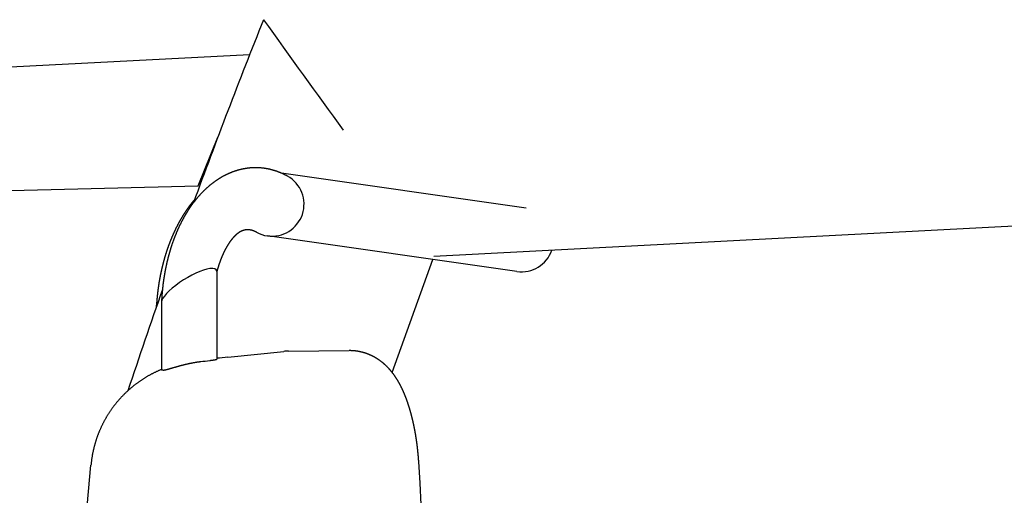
# Model space of a CAD drawing. Extents: x 1292 to 96515, y -55444 to 58338.
# Tile 27 of 80: x 16246 to 16676, y -52151 to -51943. Entities that reach past the tile are written whole.
import ezdxf

# ---------------------------------------------------------------- set-up
doc = ezdxf.new("R2010")
doc.units = 0
doc.layers.get('0').update_dxf_attribs({"linetype": 'CONTINUOUS'})

msp = doc.modelspace()

# ---------------------------------------------------------------- linework, layer by layer
at = {"color": 104, "linetype": 'Continuous'}
for p, q in [((16346.52, -51958.71), (16014.19, -51976.07)), ((16324.09, -52015.97), (16332.65, -51994.74)), ((16467.27, -52025.71), (16360.44, -52010.45)), ((16014.19, -52023.87), (16324.09, -52015.97)), ((16426.99, -52046.77), (16906.89, -52021.67)), ((16463.31, -52053.43), (16354.32, -52037.86)), ((16408.79, -52097.51), (16426.49, -52048.17)), ((16332.17, -52053.37), (16332.17, -52091.77)), ((16305.91, -52067.12), (16305.74, -52069.04)), ((16308.05, -52066.86), (16308.05, -52096.45)), ((16337.01, -52090.83), (16361.44, -52088.33)), ((16363.5, -52088.22), (16389.97, -52088)), ((16252.73, -52408.57), (16277.24, -52137.97))]:
    msp.add_line(p, q, dxfattribs=at)
for points in [[(16363.07, -52011.75), (16362.91, -52011.66), (16362.76, -52011.58), (16362.6, -52011.49), (16362.44, -52011.41), (16362.29, -52011.33), (16362.13, -52011.25), (16361.97, -52011.17), (16361.81, -52011.09), (16361.65, -52011.01), (16361.49, -52010.93), (16361.33, -52010.86), (16361.17, -52010.78), (16361.01, -52010.71), (16360.85, -52010.63), (16360.69, -52010.56), (16360.52, -52010.49), (16360.36, -52010.42), (16360.2, -52010.35), (16360.04, -52010.28), (16359.87, -52010.21), (16359.71, -52010.14), (16359.54, -52010.08), (16359.38, -52010.01), (16359.21, -52009.95), (16359.05, -52009.89), (16358.88, -52009.82), (16358.71, -52009.76), (16358.55, -52009.7), (16358.38, -52009.64), (16358.21, -52009.59), (16358.04, -52009.53), (16357.87, -52009.47), (16357.71, -52009.42), (16357.54, -52009.36), (16357.37, -52009.31), (16357.2, -52009.26), (16357.03, -52009.21), (16356.86, -52009.16), (16356.69, -52009.11), (16356.52, -52009.06), (16356.34, -52009.02), (16356.17, -52008.97), (16356, -52008.93), (16355.83, -52008.88), (16355.66, -52008.84), (16355.48, -52008.8), (16355.31, -52008.76), (16355.14, -52008.72), (16354.96, -52008.68), (16354.79, -52008.65), (16354.62, -52008.61), (16354.44, -52008.58), (16354.27, -52008.54), (16354.09, -52008.51), (16353.92, -52008.48), (16353.74, -52008.45), (16353.57, -52008.42), (16353.39, -52008.39), (16353.22, -52008.37), (16353.04, -52008.34), (16352.87, -52008.32), (16352.69, -52008.29), (16352.52, -52008.27), (16352.34, -52008.25), (16352.16, -52008.23), (16351.99, -52008.21), (16351.81, -52008.19), (16351.63, -52008.18), (16351.46, -52008.16), (16351.28, -52008.15), (16351.1, -52008.13), (16350.93, -52008.12), (16350.75, -52008.11), (16350.57, -52008.1), (16350.39, -52008.09), (16350.22, -52008.09), (16350.04, -52008.08), (16349.86, -52008.07), (16349.69, -52008.07), (16349.51, -52008.07), (16349.33, -52008.07), (16349.15, -52008.06), (16348.98, -52008.07), (16348.8, -52008.07), (16348.62, -52008.07), (16348.44, -52008.07), (16348.27, -52008.08), (16348.09, -52008.09), (16347.91, -52008.09), (16347.73, -52008.1), (16347.56, -52008.11), (16347.38, -52008.12), (16347.2, -52008.13), (16347.03, -52008.15), (16346.85, -52008.16), (16346.67, -52008.18), (16346.5, -52008.19), (16346.32, -52008.21), (16346.14, -52008.23), (16345.97, -52008.25), (16345.79, -52008.27), (16345.61, -52008.29), (16345.44, -52008.32), (16345.26, -52008.34), (16345.09, -52008.36), (16344.91, -52008.39), (16344.74, -52008.42), (16344.56, -52008.45), (16344.39, -52008.48), (16344.21, -52008.51), (16344.04, -52008.54), (16343.86, -52008.57), (16343.69, -52008.61), (16343.51, -52008.64), (16343.34, -52008.68), (16343.17, -52008.72), (16342.99, -52008.75), (16342.82, -52008.79), (16342.65, -52008.83), (16342.48, -52008.88), (16342.3, -52008.92), (16342.13, -52008.96), (16341.96, -52009.01), (16341.79, -52009.05), (16341.62, -52009.1), (16341.45, -52009.15), (16341.28, -52009.2), (16341.11, -52009.25), (16340.94, -52009.3), (16340.77, -52009.35), (16340.6, -52009.4), (16340.43, -52009.45), (16340.26, -52009.51), (16340.09, -52009.57), (16339.92, -52009.62), (16339.75, -52009.68), (16339.59, -52009.74), (16339.42, -52009.8), (16339.25, -52009.86), (16339.09, -52009.92), (16338.92, -52009.98), (16338.75, -52010.05), (16338.59, -52010.11), (16338.42, -52010.18), (16338.26, -52010.24), (16338.1, -52010.31), (16337.93, -52010.38), (16337.77, -52010.45), (16337.61, -52010.52), (16337.44, -52010.59), (16337.28, -52010.66), (16337.12, -52010.74), (16336.96, -52010.81), (16336.8, -52010.88), (16336.64, -52010.96), (16336.48, -52011.04), (16336.32, -52011.11), (16336.16, -52011.19), (16336, -52011.27), (16335.84, -52011.35), (16335.68, -52011.43), (16335.52, -52011.51), (16335.37, -52011.59), (16335.21, -52011.68), (16335.05, -52011.76), (16334.9, -52011.85), (16334.74, -52011.93), (16334.59, -52012.02), (16334.43, -52012.11), (16334.28, -52012.19), (16334.13, -52012.28), (16333.97, -52012.37), (16333.82, -52012.46), (16333.67, -52012.56), (16333.52, -52012.65), (16333.37, -52012.74), (16333.21, -52012.83), (16333.06, -52012.93), (16332.91, -52013.02), (16332.77, -52013.12), (16332.62, -52013.22), (16332.47, -52013.31), (16332.32, -52013.41), (16332.17, -52013.51), (16332.03, -52013.61), (16331.88, -52013.71), (16331.73, -52013.81), (16331.59, -52013.91), (16331.44, -52014.01), (16331.3, -52014.12), (16331.16, -52014.22), (16331.01, -52014.33), (16330.87, -52014.43), (16330.73, -52014.54), (16330.58, -52014.64), (16330.44, -52014.75), (16330.3, -52014.86), (16330.16, -52014.97), (16330.02, -52015.08), (16329.88, -52015.19), (16329.74, -52015.3), (16329.6, -52015.41), (16329.47, -52015.52), (16329.33, -52015.63), (16329.19, -52015.74), (16329.06, -52015.86), (16328.92, -52015.97), (16328.78, -52016.09), (16328.65, -52016.2), (16328.52, -52016.32), (16328.38, -52016.43), (16328.25, -52016.55), (16328.12, -52016.67), (16327.98, -52016.79), (16327.85, -52016.9), (16327.72, -52017.02), (16327.59, -52017.14), (16327.46, -52017.26), (16327.33, -52017.39), (16327.2, -52017.51), (16327.07, -52017.63), (16326.94, -52017.75), (16326.81, -52017.87), (16326.69, -52018), (16326.56, -52018.12), (16326.43, -52018.25), (16326.31, -52018.37), (16326.18, -52018.5), (16326.06, -52018.62), (16325.93, -52018.75), (16325.81, -52018.88), (16325.69, -52019.01), (16325.57, -52019.13), (16325.44, -52019.26), (16325.32, -52019.39), (16325.2, -52019.52), (16325.08, -52019.65), (16324.96, -52019.78), (16324.84, -52019.91), (16324.72, -52020.04), (16324.6, -52020.18), (16324.48, -52020.31), (16324.37, -52020.44), (16324.25, -52020.58), (16324.13, -52020.71), (16324.02, -52020.84), (16323.9, -52020.98), (16323.79, -52021.11), (16323.67, -52021.25), (16323.56, -52021.38), (16323.44, -52021.52), (16323.33, -52021.66), (16323.22, -52021.79), (16323.11, -52021.93), (16322.99, -52022.07), (16322.88, -52022.21), (16322.77, -52022.35), (16322.66, -52022.49), (16322.55, -52022.63), (16322.44, -52022.77), (16322.33, -52022.91), (16322.23, -52023.05), (16322.12, -52023.19), (16322.01, -52023.33), (16321.9, -52023.47), (16321.8, -52023.61), (16321.69, -52023.75), (16321.59, -52023.9), (16321.48, -52024.04), (16321.38, -52024.18), (16321.27, -52024.33), (16321.17, -52024.47), (16321.07, -52024.62), (16320.97, -52024.76), (16320.86, -52024.91), (16320.76, -52025.05), (16320.66, -52025.2), (16320.56, -52025.35), (16320.46, -52025.49), (16320.36, -52025.64), (16320.26, -52025.79), (16320.16, -52025.93), (16320.07, -52026.08), (16319.97, -52026.23), (16319.87, -52026.38), (16319.77, -52026.53), (16319.68, -52026.68), (16319.58, -52026.83), (16319.49, -52026.98), (16319.39, -52027.12), (16319.3, -52027.28), (16319.2, -52027.43), (16319.11, -52027.58), (16319.02, -52027.73), (16318.93, -52027.88), (16318.83, -52028.03), (16318.74, -52028.18), (16318.65, -52028.34), (16318.56, -52028.49), (16318.47, -52028.64), (16318.38, -52028.79), (16318.29, -52028.95), (16318.2, -52029.1), (16318.11, -52029.25), (16318.03, -52029.41), (16317.94, -52029.56), (16317.85, -52029.72), (16317.76, -52029.87), (16317.68, -52030.03), (16317.59, -52030.18), (16317.51, -52030.34), (16317.42, -52030.49), (16317.34, -52030.65), (16317.25, -52030.81), (16317.17, -52030.96), (16317.09, -52031.12), (16317, -52031.28), (16316.92, -52031.43), (16316.84, -52031.59), (16316.76, -52031.75), (16316.68, -52031.91), (16316.6, -52032.06), (16316.52, -52032.22), (16316.44, -52032.38), (16316.36, -52032.54), (16316.28, -52032.7), (16316.2, -52032.86), (16316.12, -52033.02), (16316.05, -52033.18), (16315.97, -52033.34), (16315.89, -52033.5), (16315.82, -52033.66), (16315.74, -52033.82), (16315.66, -52033.98), (16315.59, -52034.14), (16315.52, -52034.3), (16315.44, -52034.46), (16315.37, -52034.62), (16315.29, -52034.78), (16315.22, -52034.95), (16315.15, -52035.11), (16315.08, -52035.27), (16315, -52035.43), (16314.93, -52035.6), (16314.86, -52035.76), (16314.79, -52035.92), (16314.72, -52036.08), (16314.65, -52036.25), (16314.58, -52036.41), (16314.51, -52036.57), (16314.45, -52036.74), (16314.38, -52036.9), (16314.31, -52037.07), (16314.24, -52037.23), (16314.18, -52037.39), (16314.11, -52037.56), (16314.04, -52037.72), (16313.98, -52037.89), (16313.91, -52038.05), (16313.85, -52038.22), (16313.78, -52038.38), (16313.72, -52038.55), (16313.66, -52038.71), (16313.59, -52038.88), (16313.53, -52039.05), (16313.47, -52039.21), (16313.41, -52039.38), (16313.34, -52039.55), (16313.28, -52039.71), (16313.22, -52039.88), (16313.16, -52040.05), (16313.1, -52040.21), (16313.04, -52040.38), (16312.98, -52040.55), (16312.92, -52040.71), (16312.86, -52040.88), (16312.81, -52041.05), (16312.75, -52041.22), (16312.69, -52041.38), (16312.63, -52041.55), (16312.58, -52041.72), (16312.52, -52041.89), (16312.46, -52042.06), (16312.41, -52042.23), (16312.35, -52042.39), (16312.3, -52042.56), (16312.24, -52042.73), (16312.19, -52042.9), (16312.14, -52043.07), (16312.08, -52043.24), (16312.03, -52043.41), (16311.98, -52043.58), (16311.92, -52043.75), (16311.87, -52043.92), (16311.82, -52044.09), (16311.77, -52044.26), (16311.72, -52044.43), (16311.67, -52044.6), (16311.62, -52044.77), (16311.57, -52044.94), (16311.52, -52045.11), (16311.47, -52045.28), (16311.42, -52045.45), (16311.37, -52045.62), (16311.33, -52045.79), (16311.28, -52045.96), (16311.23, -52046.13), (16311.18, -52046.3), (16311.14, -52046.48), (16311.09, -52046.65), (16311.05, -52046.82), (16311, -52046.99), (16310.96, -52047.16), (16310.91, -52047.33), (16310.87, -52047.5), (16310.82, -52047.68), (16310.78, -52047.85), (16310.74, -52048.02), (16310.69, -52048.19), (16310.65, -52048.36), (16310.61, -52048.54), (16310.57, -52048.71), (16310.53, -52048.88), (16310.48, -52049.05), (16310.44, -52049.23), (16310.4, -52049.4), (16310.36, -52049.57), (16310.32, -52049.75), (16310.28, -52049.92), (16310.25, -52050.09), (16310.21, -52050.27), (16310.17, -52050.44), (16310.13, -52050.61), (16310.09, -52050.79), (16310.06, -52050.96), (16310.02, -52051.13), (16309.98, -52051.31), (16309.95, -52051.48), (16309.91, -52051.65), (16309.87, -52051.83), (16309.84, -52052), (16309.8, -52052.17), (16309.77, -52052.35), (16309.73, -52052.52), (16309.7, -52052.7), (16309.67, -52052.87), (16309.63, -52053.05), (16309.6, -52053.22), (16309.57, -52053.39), (16309.54, -52053.57), (16309.5, -52053.74), (16309.47, -52053.92), (16309.44, -52054.09), (16309.41, -52054.27), (16309.38, -52054.44), (16309.35, -52054.62), (16309.32, -52054.79), (16309.29, -52054.97), (16309.26, -52055.14), (16309.23, -52055.32), (16309.2, -52055.49), (16309.18, -52055.67), (16309.15, -52055.84), (16309.12, -52056.02), (16309.09, -52056.19), (16309.07, -52056.37), (16309.04, -52056.54), (16309.01, -52056.72), (16308.99, -52056.9), (16308.96, -52057.07), (16308.94, -52057.25), (16308.91, -52057.42), (16308.89, -52057.6), (16308.86, -52057.77), (16308.84, -52057.95), (16308.82, -52058.13), (16308.79, -52058.3), (16308.77, -52058.48), (16308.75, -52058.65), (16308.72, -52058.83), (16308.7, -52059.01), (16308.68, -52059.18), (16308.66, -52059.36), (16308.64, -52059.53), (16308.62, -52059.71), (16308.6, -52059.89), (16308.58, -52060.06), (16308.56, -52060.24), (16308.54, -52060.41), (16308.52, -52060.59), (16308.5, -52060.77), (16308.48, -52060.94), (16308.46, -52061.12), (16308.45, -52061.3), (16308.43, -52061.47), (16308.41, -52061.65), (16308.39, -52061.83), (16308.38, -52062), (16308.36, -52062.18), (16308.35, -52062.36), (16308.33, -52062.53), (16308.31, -52062.71), (16308.3, -52062.89), (16308.29, -52063.06), (16308.27, -52063.24), (16308.26, -52063.42), (16308.24, -52063.6), (16308.23, -52063.77), (16308.22, -52063.95), (16308.2, -52064.13), (16308.19, -52064.3), (16308.18, -52064.48), (16308.17, -52064.66), (16308.16, -52064.83), (16308.15, -52065.01), (16308.14, -52065.19), (16308.12, -52065.37), (16308.11, -52065.54), (16308.1, -52065.72), (16308.1, -52065.9), (16308.09, -52066.07), (16308.08, -52066.25), (16308.07, -52066.43), (16308.06, -52066.61), (16308.05, -52066.78)], [(16349.54, -52036.26), (16349.49, -52036.23), (16349.44, -52036.2), (16349.39, -52036.18), (16349.34, -52036.15), (16349.29, -52036.13), (16349.24, -52036.1), (16349.19, -52036.07), (16349.14, -52036.05), (16349.09, -52036.02), (16349.03, -52036), (16348.98, -52035.97), (16348.93, -52035.95), (16348.88, -52035.93), (16348.83, -52035.9), (16348.78, -52035.88), (16348.73, -52035.86), (16348.68, -52035.83), (16348.62, -52035.81), (16348.57, -52035.79), (16348.52, -52035.77), (16348.47, -52035.75), (16348.41, -52035.73), (16348.36, -52035.7), (16348.31, -52035.68), (16348.26, -52035.66), (16348.2, -52035.64), (16348.15, -52035.62), (16348.1, -52035.61), (16348.04, -52035.59), (16347.99, -52035.57), (16347.94, -52035.55), (16347.88, -52035.53), (16347.83, -52035.52), (16347.78, -52035.5), (16347.72, -52035.48), (16347.67, -52035.47), (16347.61, -52035.45), (16347.56, -52035.43), (16347.5, -52035.42), (16347.45, -52035.41), (16347.4, -52035.39), (16347.34, -52035.38), (16347.29, -52035.36), (16347.23, -52035.35), (16347.18, -52035.34), (16347.12, -52035.33), (16347.07, -52035.31), (16347.01, -52035.3), (16346.95, -52035.29), (16346.9, -52035.28), (16346.84, -52035.27), (16346.79, -52035.26), (16346.73, -52035.25), (16346.68, -52035.24), (16346.62, -52035.24), (16346.56, -52035.23), (16346.51, -52035.22), (16346.45, -52035.21), (16346.4, -52035.21), (16346.34, -52035.2), (16346.28, -52035.2), (16346.23, -52035.19), (16346.17, -52035.19), (16346.11, -52035.18), (16346.06, -52035.18), (16346, -52035.18), (16345.95, -52035.17), (16345.89, -52035.17), (16345.83, -52035.17), (16345.78, -52035.17), (16345.72, -52035.17), (16345.66, -52035.17), (16345.61, -52035.17), (16345.55, -52035.17), (16345.49, -52035.17), (16345.44, -52035.17), (16345.38, -52035.17), (16345.32, -52035.18), (16345.27, -52035.18), (16345.21, -52035.19), (16345.16, -52035.19), (16345.1, -52035.19), (16345.04, -52035.2), (16344.99, -52035.21), (16344.93, -52035.21), (16344.87, -52035.22), (16344.82, -52035.23), (16344.76, -52035.24), (16344.71, -52035.24), (16344.65, -52035.25), (16344.59, -52035.26), (16344.54, -52035.27), (16344.48, -52035.28), (16344.43, -52035.29), (16344.37, -52035.31), (16344.32, -52035.32), (16344.26, -52035.33), (16344.21, -52035.34), (16344.15, -52035.36), (16344.1, -52035.37), (16344.04, -52035.39), (16343.99, -52035.4), (16343.94, -52035.42), (16343.88, -52035.43), (16343.83, -52035.45), (16343.77, -52035.47), (16343.72, -52035.48), (16343.67, -52035.5), (16343.61, -52035.52), (16343.56, -52035.54), (16343.51, -52035.56), (16343.45, -52035.58), (16343.4, -52035.6), (16343.35, -52035.62), (16343.29, -52035.64), (16343.24, -52035.66), (16343.19, -52035.68), (16343.14, -52035.71), (16343.09, -52035.73), (16343.04, -52035.75), (16342.98, -52035.77), (16342.93, -52035.8), (16342.88, -52035.82), (16342.83, -52035.85), (16342.78, -52035.87), (16342.73, -52035.9), (16342.68, -52035.92), (16342.63, -52035.95), (16342.58, -52035.97), (16342.53, -52036), (16342.48, -52036.03), (16342.43, -52036.06), (16342.38, -52036.08), (16342.33, -52036.11), (16342.28, -52036.14), (16342.23, -52036.17), (16342.19, -52036.2), (16342.14, -52036.23), (16342.09, -52036.26), (16342.04, -52036.29), (16341.99, -52036.32), (16341.95, -52036.35), (16341.9, -52036.38), (16341.85, -52036.41), (16341.8, -52036.44), (16341.76, -52036.47), (16341.71, -52036.5), (16341.67, -52036.54), (16341.62, -52036.57), (16341.57, -52036.6), (16341.53, -52036.64), (16341.48, -52036.67), (16341.44, -52036.7), (16341.39, -52036.74), (16341.35, -52036.77), (16341.3, -52036.8), (16341.26, -52036.84), (16341.21, -52036.87), (16341.17, -52036.91), (16341.12, -52036.94), (16341.08, -52036.98), (16341.03, -52037.01), (16340.99, -52037.05), (16340.95, -52037.09), (16340.9, -52037.12), (16340.86, -52037.16), (16340.82, -52037.19), (16340.77, -52037.23), (16340.73, -52037.27), (16340.69, -52037.3), (16340.65, -52037.34), (16340.6, -52037.38), (16340.56, -52037.42), (16340.52, -52037.45), (16340.48, -52037.49), (16340.44, -52037.53), (16340.39, -52037.57), (16340.35, -52037.61), (16340.31, -52037.65), (16340.27, -52037.69), (16340.23, -52037.72), (16340.19, -52037.76), (16340.15, -52037.8), (16340.11, -52037.84), (16340.07, -52037.88), (16340.03, -52037.92), (16339.99, -52037.96), (16339.95, -52038), (16339.91, -52038.04), (16339.87, -52038.08), (16339.83, -52038.12), (16339.79, -52038.16), (16339.75, -52038.2), (16339.71, -52038.25), (16339.67, -52038.29), (16339.63, -52038.33), (16339.6, -52038.37), (16339.56, -52038.41), (16339.52, -52038.45), (16339.48, -52038.49), (16339.44, -52038.54), (16339.41, -52038.58), (16339.37, -52038.62), (16339.33, -52038.66), (16339.29, -52038.7), (16339.26, -52038.75), (16339.22, -52038.79), (16339.18, -52038.83), (16339.14, -52038.87), (16339.11, -52038.92), (16339.07, -52038.96), (16339.03, -52039), (16339, -52039.05), (16338.96, -52039.09), (16338.93, -52039.13), (16338.89, -52039.18), (16338.85, -52039.22), (16338.82, -52039.26), (16338.78, -52039.31), (16338.75, -52039.35), (16338.71, -52039.4), (16338.68, -52039.44), (16338.64, -52039.48), (16338.61, -52039.53), (16338.57, -52039.57), (16338.54, -52039.62), (16338.5, -52039.66), (16338.47, -52039.71), (16338.43, -52039.75), (16338.4, -52039.8), (16338.36, -52039.84), (16338.33, -52039.89), (16338.29, -52039.93), (16338.26, -52039.98), (16338.23, -52040.02), (16338.19, -52040.07), (16338.16, -52040.11), (16338.13, -52040.16), (16338.09, -52040.2), (16338.06, -52040.25), (16338.03, -52040.29), (16337.99, -52040.34), (16337.96, -52040.39), (16337.93, -52040.43), (16337.9, -52040.48), (16337.86, -52040.52), (16337.83, -52040.57), (16337.8, -52040.62), (16337.77, -52040.66), (16337.73, -52040.71), (16337.7, -52040.76), (16337.67, -52040.8), (16337.64, -52040.85), (16337.61, -52040.9), (16337.57, -52040.94), (16337.54, -52040.99), (16337.51, -52041.04), (16337.48, -52041.08), (16337.45, -52041.13), (16337.42, -52041.18), (16337.39, -52041.23), (16337.36, -52041.27), (16337.32, -52041.32), (16337.29, -52041.37), (16337.26, -52041.42), (16337.23, -52041.46), (16337.2, -52041.51), (16337.17, -52041.56), (16337.14, -52041.61), (16337.11, -52041.65), (16337.08, -52041.7), (16337.05, -52041.75), (16337.02, -52041.8), (16336.99, -52041.85), (16336.96, -52041.89), (16336.93, -52041.94), (16336.9, -52041.99), (16336.87, -52042.04), (16336.84, -52042.09), (16336.81, -52042.13), (16336.79, -52042.18), (16336.76, -52042.23), (16336.73, -52042.28), (16336.7, -52042.33), (16336.67, -52042.38), (16336.64, -52042.43), (16336.61, -52042.47), (16336.58, -52042.52), (16336.56, -52042.57), (16336.53, -52042.62), (16336.5, -52042.67), (16336.47, -52042.72), (16336.44, -52042.77), (16336.41, -52042.82), (16336.39, -52042.87), (16336.36, -52042.92), (16336.33, -52042.96), (16336.3, -52043.01), (16336.28, -52043.06), (16336.25, -52043.11), (16336.22, -52043.16), (16336.19, -52043.21), (16336.17, -52043.26), (16336.14, -52043.31), (16336.11, -52043.36), (16336.09, -52043.41), (16336.06, -52043.46), (16336.03, -52043.51), (16336, -52043.56), (16335.98, -52043.61), (16335.95, -52043.66), (16335.92, -52043.71), (16335.9, -52043.76), (16335.87, -52043.81), (16335.85, -52043.86), (16335.82, -52043.91), (16335.79, -52043.96), (16335.77, -52044.01), (16335.74, -52044.06), (16335.72, -52044.11), (16335.69, -52044.16), (16335.66, -52044.21), (16335.64, -52044.26), (16335.61, -52044.31), (16335.59, -52044.36), (16335.56, -52044.41), (16335.54, -52044.46), (16335.51, -52044.51), (16335.49, -52044.56), (16335.46, -52044.61), (16335.44, -52044.66), (16335.41, -52044.72), (16335.39, -52044.77), (16335.36, -52044.82), (16335.34, -52044.87), (16335.31, -52044.92), (16335.29, -52044.97), (16335.26, -52045.02), (16335.24, -52045.07), (16335.22, -52045.12), (16335.19, -52045.17), (16335.17, -52045.22), (16335.14, -52045.28), (16335.12, -52045.33), (16335.09, -52045.38), (16335.07, -52045.43), (16335.05, -52045.48), (16335.02, -52045.53), (16335, -52045.58), (16334.98, -52045.63), (16334.95, -52045.69), (16334.93, -52045.74), (16334.91, -52045.79), (16334.88, -52045.84), (16334.86, -52045.89), (16334.84, -52045.94), (16334.81, -52045.99), (16334.79, -52046.05), (16334.77, -52046.1), (16334.74, -52046.15), (16334.72, -52046.2), (16334.7, -52046.25), (16334.68, -52046.3), (16334.65, -52046.36), (16334.63, -52046.41), (16334.61, -52046.46), (16334.59, -52046.51), (16334.56, -52046.56), (16334.54, -52046.62), (16334.52, -52046.67), (16334.5, -52046.72), (16334.48, -52046.77), (16334.45, -52046.82), (16334.43, -52046.88), (16334.41, -52046.93), (16334.39, -52046.98), (16334.37, -52047.03), (16334.34, -52047.08), (16334.32, -52047.14), (16334.3, -52047.19), (16334.28, -52047.24), (16334.26, -52047.29), (16334.24, -52047.35), (16334.22, -52047.4), (16334.2, -52047.45), (16334.17, -52047.5), (16334.15, -52047.56), (16334.13, -52047.61), (16334.11, -52047.66), (16334.09, -52047.71), (16334.07, -52047.77), (16334.05, -52047.82), (16334.03, -52047.87), (16334.01, -52047.92), (16333.99, -52047.98), (16333.97, -52048.03), (16333.95, -52048.08), (16333.93, -52048.13), (16333.91, -52048.19), (16333.89, -52048.24), (16333.87, -52048.29), (16333.85, -52048.35), (16333.83, -52048.4), (16333.81, -52048.45), (16333.79, -52048.5), (16333.77, -52048.56), (16333.75, -52048.61), (16333.73, -52048.66), (16333.71, -52048.72), (16333.69, -52048.77), (16333.67, -52048.82), (16333.65, -52048.87), (16333.63, -52048.93), (16333.61, -52048.98), (16333.59, -52049.03), (16333.57, -52049.09), (16333.55, -52049.14), (16333.53, -52049.19), (16333.51, -52049.25), (16333.5, -52049.3), (16333.48, -52049.35), (16333.46, -52049.41), (16333.44, -52049.46), (16333.42, -52049.51), (16333.4, -52049.57), (16333.38, -52049.62), (16333.36, -52049.67), (16333.35, -52049.73), (16333.33, -52049.78), (16333.31, -52049.83), (16333.29, -52049.89), (16333.27, -52049.94), (16333.25, -52049.99), (16333.24, -52050.05), (16333.22, -52050.1), (16333.2, -52050.15), (16333.18, -52050.21), (16333.16, -52050.26), (16333.15, -52050.32), (16333.13, -52050.37), (16333.11, -52050.42), (16333.09, -52050.48), (16333.08, -52050.53), (16333.06, -52050.58), (16333.04, -52050.64), (16333.02, -52050.69), (16333.01, -52050.74), (16332.99, -52050.8), (16332.97, -52050.85), (16332.95, -52050.91), (16332.94, -52050.96), (16332.92, -52051.01), (16332.9, -52051.07), (16332.89, -52051.12), (16332.87, -52051.18), (16332.85, -52051.23), (16332.84, -52051.28), (16332.82, -52051.34), (16332.8, -52051.39), (16332.79, -52051.45), (16332.77, -52051.5), (16332.75, -52051.55), (16332.74, -52051.61), (16332.72, -52051.66), (16332.7, -52051.72), (16332.69, -52051.77), (16332.67, -52051.82), (16332.65, -52051.88), (16332.64, -52051.93), (16332.62, -52051.99), (16332.61, -52052.04), (16332.59, -52052.09), (16332.57, -52052.15), (16332.56, -52052.2), (16332.54, -52052.26), (16332.53, -52052.31), (16332.51, -52052.37), (16332.5, -52052.42), (16332.48, -52052.47), (16332.47, -52052.53), (16332.45, -52052.58), (16332.43, -52052.64), (16332.42, -52052.69), (16332.4, -52052.75), (16332.39, -52052.8), (16332.37, -52052.86), (16332.36, -52052.91), (16332.34, -52052.96), (16332.33, -52053.02), (16332.31, -52053.07), (16332.3, -52053.13), (16332.28, -52053.18), (16332.27, -52053.24), (16332.25, -52053.29), (16332.24, -52053.35), (16332.22, -52053.4), (16332.21, -52053.46), (16332.2, -52053.51), (16332.18, -52053.56), (16332.17, -52053.62)]]:
    msp.add_lwpolyline(points, dxfattribs=at)
for centre, radius, start, end in [((19082.21, -53032.55), 2938.9, 158.24686, 159.91493), ((25110.15, -45668.2), 10773.7, 215.623226, 215.939498), ((16356.3, -52024), 14, 261.8699, 61.1004), ((16356.3, -52024), 14, 241.0989, 261.8699), ((16465.29, -52039.57), 14, 261.8699, 341.2355), ((19082.21, -53032.55), 2938.9, 160.7013, 161.61315), ((16363.68, -52110.21), 22, 90.4718, 95.8577), ((16298.32, -51851.86), 242.39, 276.3569, 277.3015), ((16414.06, -52843.13), 756.23, 95.84707, 96.21649)]:
    msp.add_arc(centre, radius, start, end, dxfattribs=at)
for centre, major_axis, ratio, start_param, end_param in [((16320.11, -52060.11), (-11.89, -7.4), 0.274061, 3.698294, 6.097771), ((16320.11, -52060.11), (11.89, 7.4), 0.274061, 6.11426, 6.839886), ((16318.61, -52061.85), (12.52, 6.26), 0.340476, 2.942963, 3.134344), ((16320.11, -52060.11), (-11.89, -7.4), 0.274061, 6.097771, 6.11426), ((15697.01, -52186.7), (6.22, -749.95), 0.966771, 1.229649, 1.629756)]:
    msp.add_ellipse(centre, major_axis=major_axis, ratio=ratio, start_param=start_param, end_param=end_param, dxfattribs=at)
for points, knots in [([(16322.53, -52021.95), (16322.49, -52022), (16322.4, -52022.1), (16322.27, -52022.26), (16322.13, -52022.42), (16322, -52022.57), (16321.87, -52022.73), (16321.74, -52022.89), (16321.61, -52023.04), (16321.49, -52023.2), (16321.36, -52023.36), (16321.23, -52023.52), (16321.1, -52023.68), (16320.98, -52023.84), (16320.85, -52024), (16320.73, -52024.16), (16320.6, -52024.33), (16320.48, -52024.49), (16320.36, -52024.65), (16320.24, -52024.81), (16320.11, -52024.98), (16319.99, -52025.14), (16319.87, -52025.31), (16319.75, -52025.47), (16319.63, -52025.64), (16319.52, -52025.8), (16319.4, -52025.97), (16319.28, -52026.14), (16319.16, -52026.3), (16319.05, -52026.47), (16318.93, -52026.64), (16318.82, -52026.81), (16318.7, -52026.98), (16318.59, -52027.15), (16318.48, -52027.32), (16318.36, -52027.49), (16318.25, -52027.66), (16318.14, -52027.83), (16318.03, -52028), (16317.92, -52028.17), (16317.81, -52028.34), (16317.7, -52028.51), (16317.59, -52028.69), (16317.48, -52028.86), (16317.38, -52029.03), (16317.27, -52029.21), (16317.16, -52029.38), (16317.06, -52029.55), (16316.95, -52029.73), (16316.85, -52029.9), (16316.74, -52030.08), (16316.64, -52030.26), (16316.54, -52030.43), (16316.43, -52030.61), (16316.33, -52030.78), (16316.23, -52030.96), (16316.13, -52031.14), (16316.03, -52031.32), (16315.93, -52031.49), (16315.83, -52031.67), (16315.73, -52031.85), (16315.64, -52032.03), (16315.54, -52032.21), (16315.44, -52032.39), (16315.35, -52032.57), (16315.25, -52032.75), (16315.15, -52032.93), (16315.06, -52033.11), (16314.97, -52033.29), (16314.87, -52033.47), (16314.78, -52033.65), (16314.69, -52033.84), (16314.6, -52034.02), (16314.5, -52034.2), (16314.41, -52034.38), (16314.32, -52034.57), (16314.23, -52034.75), (16314.14, -52034.93), (16314.05, -52035.12), (16313.97, -52035.3), (16313.88, -52035.48), (16313.79, -52035.67), (16313.71, -52035.85), (16313.62, -52036.04), (16313.53, -52036.22), (16313.45, -52036.41), (16313.36, -52036.59), (16313.28, -52036.78), (16313.2, -52036.97), (16313.11, -52037.15), (16313.03, -52037.34), (16312.95, -52037.52), (16312.87, -52037.71), (16312.79, -52037.9), (16312.71, -52038.09), (16312.63, -52038.27), (16312.55, -52038.46), (16312.47, -52038.65), (16312.39, -52038.84), (16312.31, -52039.03), (16312.23, -52039.22), (16312.16, -52039.4), (16312.08, -52039.59), (16312, -52039.78), (16311.93, -52039.97), (16311.85, -52040.16), (16311.78, -52040.35), (16311.71, -52040.54), (16311.63, -52040.73), (16311.56, -52040.92), (16311.49, -52041.11), (16311.41, -52041.3), (16311.34, -52041.49), (16311.27, -52041.69), (16311.2, -52041.88), (16311.13, -52042.07), (16311.06, -52042.26), (16310.99, -52042.45), (16310.92, -52042.64), (16310.86, -52042.84), (16310.79, -52043.03), (16310.72, -52043.22), (16310.65, -52043.41), (16310.59, -52043.61), (16310.52, -52043.8), (16310.46, -52043.99), (16310.39, -52044.19), (16310.33, -52044.38), (16310.26, -52044.57), (16310.2, -52044.77), (16310.14, -52044.96), (16310.08, -52045.16), (16310.01, -52045.35), (16309.95, -52045.54), (16309.89, -52045.74), (16309.83, -52045.93), (16309.77, -52046.13), (16309.71, -52046.32), (16309.65, -52046.52), (16309.59, -52046.71), (16309.53, -52046.91), (16309.48, -52047.1), (16309.42, -52047.3), (16309.36, -52047.5), (16309.31, -52047.69), (16309.25, -52047.89), (16309.19, -52048.08), (16309.14, -52048.28), (16309.08, -52048.48), (16309.03, -52048.67), (16308.98, -52048.87), (16308.92, -52049.07), (16308.87, -52049.26), (16308.82, -52049.46), (16308.77, -52049.66), (16308.71, -52049.86), (16308.66, -52050.05), (16308.61, -52050.25), (16308.56, -52050.45), (16308.51, -52050.65), (16308.46, -52050.84), (16308.41, -52051.04), (16308.37, -52051.24), (16308.32, -52051.44), (16308.27, -52051.64), (16308.22, -52051.84), (16308.18, -52052.03), (16308.13, -52052.23), (16308.09, -52052.43), (16308.04, -52052.63), (16308, -52052.83), (16307.95, -52053.03), (16307.91, -52053.23), (16307.86, -52053.43), (16307.82, -52053.63), (16307.78, -52053.83), (16307.74, -52054.02), (16307.69, -52054.22), (16307.65, -52054.42), (16307.61, -52054.62), (16307.57, -52054.82), (16307.53, -52055.02), (16307.49, -52055.22), (16307.45, -52055.42), (16307.41, -52055.62), (16307.38, -52055.82), (16307.34, -52056.02), (16307.3, -52056.23), (16307.26, -52056.43), (16307.23, -52056.63), (16307.19, -52056.83), (16307.16, -52057.03), (16307.12, -52057.23), (16307.09, -52057.43), (16307.05, -52057.63), (16307.02, -52057.83), (16306.98, -52058.03), (16306.95, -52058.23), (16306.92, -52058.44), (16306.89, -52058.64), (16306.85, -52058.84), (16306.82, -52059.04), (16306.79, -52059.24), (16306.76, -52059.44), (16306.73, -52059.64), (16306.7, -52059.85), (16306.67, -52060.05), (16306.64, -52060.25), (16306.61, -52060.45), (16306.59, -52060.65), (16306.56, -52060.86), (16306.53, -52061.06), (16306.5, -52061.26), (16306.48, -52061.46), (16306.45, -52061.66), (16306.43, -52061.87), (16306.4, -52062.07), (16306.38, -52062.27), (16306.35, -52062.47), (16306.33, -52062.68), (16306.31, -52062.88), (16306.28, -52063.08), (16306.26, -52063.29), (16306.24, -52063.49), (16306.22, -52063.69), (16306.2, -52063.89), (16306.17, -52064.1), (16306.15, -52064.3), (16306.13, -52064.5), (16306.11, -52064.71), (16306.1, -52064.91), (16306.08, -52065.11), (16306.06, -52065.31), (16306.04, -52065.52), (16306.02, -52065.72), (16306.01, -52065.92), (16305.99, -52066.13), (16305.97, -52066.33), (16305.96, -52066.53), (16305.94, -52066.74), (16305.93, -52066.94), (16305.92, -52067.08), (16305.91, -52067.14)], [0, 0, 0, 0, 0.203935, 0.407868, 0.6118, 0.815732, 1.019663, 1.223595, 1.427527, 1.631459, 1.835392, 2.039325, 2.243258, 2.447191, 2.651123, 2.855056, 3.058988, 3.26292, 3.466851, 3.670783, 3.874716, 4.078648, 4.282581, 4.486513, 4.690445, 4.894377, 5.098308, 5.302239, 5.506169, 5.710099, 5.91403, 6.11796, 6.32189, 6.52582, 6.72975, 6.933681, 7.137612, 7.341543, 7.545474, 7.749404, 7.953335, 8.157266, 8.361197, 8.565128, 8.769058, 8.972989, 9.17692, 9.38085, 9.584781, 9.788712, 9.992642, 10.196573, 10.400503, 10.604434, 10.808365, 11.012295, 11.216226, 11.420156, 11.624087, 11.828017, 12.031948, 12.235878, 12.439809, 12.643739, 12.84767, 13.0516, 13.255531, 13.459461, 13.663391, 13.867322, 14.071253, 14.275184, 14.479115, 14.683046, 14.886977, 15.090908, 15.294839, 15.49877, 15.702701, 15.906632, 16.110563, 16.314494, 16.518425, 16.722356, 16.926286, 17.130217, 17.334148, 17.538079, 17.74201, 17.94594, 18.149871, 18.353802, 18.557733, 18.761663, 18.965594, 19.169525, 19.373455, 19.577386, 19.781317, 19.985248, 20.189179, 20.393109, 20.59704, 20.80097, 21.004901, 21.208831, 21.412762, 21.616693, 21.820624, 22.024554, 22.228485, 22.432415, 22.636345, 22.840275, 23.044205, 23.248135, 23.452065, 23.655995, 23.859925, 24.063855, 24.267785, 24.471714, 24.675644, 24.879575, 25.083505, 25.287435, 25.491365, 25.695294, 25.899224, 26.103154, 26.307085, 26.511016, 26.714947, 26.918878, 27.122809, 27.326741, 27.530672, 27.734602, 27.938533, 28.142464, 28.346394, 28.550325, 28.754256, 28.958187, 29.162119, 29.36605, 29.569981, 29.773912, 29.977843, 30.181774, 30.385705, 30.589635, 30.793566, 30.997497, 31.201427, 31.405358, 31.609288, 31.813218, 32.017148, 32.221078, 32.425009, 32.628939, 32.832869, 33.0368, 33.24073, 33.44466, 33.64859, 33.85252, 34.056451, 34.260381, 34.464311, 34.668241, 34.872171, 35.076102, 35.280032, 35.483962, 35.687892, 35.891822, 36.095753, 36.299683, 36.503613, 36.707543, 36.911473, 37.115403, 37.319333, 37.523264, 37.727194, 37.931124, 38.135054, 38.338984, 38.542914, 38.746844, 38.950775, 39.154705, 39.358635, 39.562565, 39.766495, 39.970425, 40.174355, 40.378285, 40.582216, 40.786146, 40.990076, 41.194006, 41.397936, 41.601866, 41.805796, 42.009726, 42.213656, 42.417586, 42.621517, 42.825447, 43.029377, 43.233307, 43.437237, 43.641167, 43.845097, 44.049027, 44.252957, 44.456887, 44.660817, 44.864747, 45.068678, 45.272608, 45.476538, 45.680468, 45.884398, 46.088328, 46.292258, 46.496188, 46.700118, 46.904048, 47.107978, 47.311909, 47.515839, 47.719768, 47.923698, 48.127628, 48.331558, 48.535487, 48.739418, 48.943349, 48.943349, 48.943349, 48.943349]), ([(16420.41, -52136.51), (16420.41, -52136.45), (16420.4, -52136.33), (16420.39, -52136.15), (16420.38, -52135.97), (16420.36, -52135.79), (16420.35, -52135.61), (16420.34, -52135.43), (16420.32, -52135.25), (16420.31, -52135.08), (16420.3, -52134.9), (16420.28, -52134.72), (16420.27, -52134.54), (16420.25, -52134.36), (16420.24, -52134.18), (16420.22, -52134), (16420.21, -52133.82), (16420.19, -52133.64), (16420.17, -52133.46), (16420.16, -52133.28), (16420.14, -52133.1), (16420.12, -52132.92), (16420.11, -52132.74), (16420.09, -52132.56), (16420.07, -52132.38), (16420.05, -52132.2), (16420.04, -52132.02), (16420.02, -52131.84), (16420, -52131.66), (16419.98, -52131.49), (16419.96, -52131.31), (16419.94, -52131.13), (16419.92, -52130.95), (16419.9, -52130.77), (16419.88, -52130.59), (16419.86, -52130.41), (16419.84, -52130.23), (16419.82, -52130.05), (16419.79, -52129.87), (16419.77, -52129.7), (16419.75, -52129.52), (16419.73, -52129.34), (16419.71, -52129.16), (16419.68, -52128.98), (16419.66, -52128.8), (16419.64, -52128.62), (16419.61, -52128.44), (16419.59, -52128.27), (16419.56, -52128.09), (16419.54, -52127.91), (16419.51, -52127.73), (16419.49, -52127.55), (16419.46, -52127.37), (16419.44, -52127.19), (16419.41, -52127.02), (16419.38, -52126.84), (16419.36, -52126.66), (16419.33, -52126.48), (16419.3, -52126.3), (16419.28, -52126.12), (16419.25, -52125.95), (16419.22, -52125.77), (16419.19, -52125.59), (16419.16, -52125.41), (16419.13, -52125.23), (16419.11, -52125.06), (16419.08, -52124.88), (16419.05, -52124.7), (16419.02, -52124.52), (16418.99, -52124.35), (16418.95, -52124.17), (16418.92, -52123.99), (16418.89, -52123.81), (16418.86, -52123.64), (16418.83, -52123.46), (16418.8, -52123.28), (16418.76, -52123.1), (16418.73, -52122.93), (16418.7, -52122.75), (16418.67, -52122.57), (16418.63, -52122.4), (16418.6, -52122.22), (16418.56, -52122.04), (16418.53, -52121.86), (16418.49, -52121.69), (16418.46, -52121.51), (16418.42, -52121.33), (16418.39, -52121.16), (16418.35, -52120.98), (16418.31, -52120.8), (16418.28, -52120.63), (16418.24, -52120.45), (16418.2, -52120.28), (16418.17, -52120.1), (16418.13, -52119.92), (16418.09, -52119.75), (16418.05, -52119.57), (16418.01, -52119.39), (16417.97, -52119.22), (16417.93, -52119.04), (16417.89, -52118.87), (16417.85, -52118.69), (16417.81, -52118.52), (16417.77, -52118.34), (16417.73, -52118.17), (16417.69, -52117.99), (16417.64, -52117.81), (16417.6, -52117.64), (16417.56, -52117.46), (16417.52, -52117.29), (16417.47, -52117.11), (16417.43, -52116.94), (16417.38, -52116.76), (16417.34, -52116.59), (16417.3, -52116.42), (16417.25, -52116.24), (16417.2, -52116.07), (16417.16, -52115.89), (16417.11, -52115.72), (16417.07, -52115.54), (16417.02, -52115.37), (16416.97, -52115.2), (16416.92, -52115.02), (16416.87, -52114.85), (16416.83, -52114.68), (16416.78, -52114.5), (16416.73, -52114.33), (16416.68, -52114.16), (16416.63, -52113.98), (16416.58, -52113.81), (16416.53, -52113.64), (16416.48, -52113.46), (16416.42, -52113.29), (16416.37, -52113.12), (16416.32, -52112.95), (16416.27, -52112.77), (16416.21, -52112.6), (16416.16, -52112.43), (16416.1, -52112.26), (16416.05, -52112.09), (16416, -52111.91), (16415.94, -52111.74), (16415.88, -52111.57), (16415.83, -52111.4), (16415.77, -52111.23), (16415.71, -52111.06), (16415.66, -52110.89), (16415.6, -52110.72), (16415.54, -52110.55), (16415.48, -52110.38), (16415.42, -52110.21), (16415.36, -52110.04), (16415.3, -52109.87), (16415.24, -52109.7), (16415.18, -52109.53), (16415.12, -52109.36), (16415.05, -52109.19), (16414.99, -52109.02), (16414.93, -52108.85), (16414.86, -52108.68), (16414.8, -52108.51), (16414.74, -52108.35), (16414.67, -52108.18), (16414.6, -52108.01), (16414.54, -52107.84), (16414.47, -52107.67), (16414.4, -52107.51), (16414.34, -52107.34), (16414.27, -52107.17), (16414.2, -52107.01), (16414.13, -52106.84), (16414.06, -52106.67), (16413.99, -52106.51), (16413.92, -52106.34), (16413.85, -52106.18), (16413.77, -52106.01), (16413.7, -52105.85), (16413.63, -52105.68), (16413.55, -52105.52), (16413.48, -52105.35), (16413.4, -52105.19), (16413.33, -52105.03), (16413.25, -52104.86), (16413.17, -52104.7), (16413.1, -52104.54), (16413.02, -52104.38), (16412.94, -52104.21), (16412.86, -52104.05), (16412.78, -52103.89), (16412.7, -52103.73), (16412.62, -52103.57), (16412.54, -52103.41), (16412.45, -52103.25), (16412.37, -52103.09), (16412.29, -52102.93), (16412.2, -52102.77), (16412.12, -52102.61), (16412.03, -52102.45), (16411.94, -52102.29), (16411.86, -52102.14), (16411.77, -52101.98), (16411.68, -52101.82), (16411.59, -52101.67), (16411.5, -52101.51), (16411.41, -52101.36), (16411.32, -52101.2), (16411.22, -52101.05), (16411.13, -52100.89), (16411.04, -52100.74), (16410.94, -52100.58), (16410.85, -52100.43), (16410.75, -52100.28), (16410.65, -52100.13), (16410.55, -52099.98), (16410.46, -52099.82), (16410.36, -52099.67), (16410.26, -52099.52), (16410.15, -52099.38), (16410.05, -52099.23), (16409.95, -52099.08), (16409.85, -52098.93), (16409.74, -52098.78), (16409.64, -52098.64), (16409.53, -52098.49), (16409.43, -52098.35), (16409.32, -52098.2), (16409.21, -52098.06), (16409.1, -52097.91), (16408.99, -52097.77), (16408.88, -52097.63), (16408.77, -52097.49), (16408.66, -52097.35), (16408.54, -52097.21), (16408.43, -52097.07), (16408.31, -52096.93), (16408.2, -52096.79), (16408.08, -52096.65), (16407.96, -52096.51), (16407.85, -52096.38), (16407.73, -52096.24), (16407.61, -52096.11), (16407.49, -52095.98), (16407.36, -52095.84), (16407.24, -52095.71), (16407.12, -52095.58), (16406.99, -52095.45), (16406.87, -52095.32), (16406.74, -52095.19), (16406.62, -52095.06), (16406.49, -52094.93), (16406.36, -52094.81), (16406.23, -52094.68), (16406.1, -52094.56), (16405.97, -52094.43), (16405.84, -52094.31), (16405.7, -52094.19), (16405.57, -52094.07), (16405.44, -52093.95), (16405.3, -52093.83), (16405.16, -52093.71), (16405.03, -52093.59), (16404.89, -52093.48), (16404.75, -52093.36), (16404.61, -52093.25), (16404.47, -52093.14), (16404.33, -52093.02), (16404.19, -52092.91), (16404.05, -52092.8), (16403.9, -52092.69), (16403.76, -52092.58), (16403.61, -52092.48), (16403.47, -52092.37), (16403.32, -52092.27), (16403.17, -52092.16), (16403.02, -52092.06), (16402.88, -52091.96), (16402.73, -52091.86), (16402.58, -52091.76), (16402.42, -52091.66), (16402.27, -52091.56), (16402.12, -52091.47), (16401.97, -52091.37), (16401.81, -52091.28), (16401.66, -52091.19), (16401.5, -52091.09), (16401.35, -52091), (16401.19, -52090.92), (16401.03, -52090.83), (16400.87, -52090.74), (16400.72, -52090.66), (16400.56, -52090.57), (16400.4, -52090.49), (16400.24, -52090.41), (16400.07, -52090.33), (16399.91, -52090.25), (16399.75, -52090.17), (16399.59, -52090.09), (16399.42, -52090.02), (16399.26, -52089.94), (16399.09, -52089.87), (16398.93, -52089.8), (16398.76, -52089.73), (16398.59, -52089.66), (16398.43, -52089.59), (16398.26, -52089.53), (16398.09, -52089.46), (16397.92, -52089.4), (16397.75, -52089.34), (16397.58, -52089.28), (16397.41, -52089.22), (16397.24, -52089.16), (16397.07, -52089.1), (16396.9, -52089.05), (16396.73, -52088.99), (16396.56, -52088.94), (16396.38, -52088.89), (16396.21, -52088.84), (16396.04, -52088.79), (16395.86, -52088.74), (16395.69, -52088.7), (16395.51, -52088.65), (16395.34, -52088.61), (16395.16, -52088.57), (16394.99, -52088.53), (16394.81, -52088.49), (16394.63, -52088.45), (16394.46, -52088.42), (16394.28, -52088.38), (16394.1, -52088.35), (16393.92, -52088.32), (16393.75, -52088.29), (16393.57, -52088.26), (16393.39, -52088.23), (16393.21, -52088.21), (16393.03, -52088.18), (16392.85, -52088.16), (16392.67, -52088.14), (16392.5, -52088.12), (16392.32, -52088.1), (16392.14, -52088.08), (16391.96, -52088.07), (16391.78, -52088.05), (16391.6, -52088.04), (16391.42, -52088.03), (16391.24, -52088.02), (16391.06, -52088.01), (16390.88, -52088.01), (16390.7, -52088), (16390.52, -52088), (16390.34, -52088), (16390.16, -52088), (16390.04, -52088), (16389.97, -52088)], [0, 0, 0, 0, 0.180242, 0.360483, 0.540724, 0.720965, 0.901206, 1.081447, 1.261688, 1.44193, 1.622171, 1.802412, 1.982653, 2.162894, 2.343135, 2.523376, 2.703617, 2.883858, 3.064099, 3.24434, 3.424581, 3.604822, 3.785063, 3.965305, 4.145546, 4.325787, 4.506028, 4.686269, 4.86651, 5.046751, 5.226992, 5.407233, 5.587474, 5.767715, 5.947956, 6.128197, 6.308439, 6.48868, 6.668921, 6.849162, 7.029403, 7.209644, 7.389885, 7.570126, 7.750367, 7.930608, 8.110849, 8.29109, 8.471332, 8.651573, 8.831814, 9.012055, 9.192296, 9.372537, 9.552778, 9.733019, 9.91326, 10.093501, 10.273743, 10.453984, 10.634225, 10.814466, 10.994707, 11.174948, 11.355189, 11.53543, 11.715671, 11.895913, 12.076154, 12.256395, 12.436636, 12.616877, 12.797118, 12.977359, 13.1576, 13.337842, 13.518083, 13.698324, 13.878565, 14.058806, 14.239047, 14.419288, 14.599529, 14.779771, 14.960012, 15.140253, 15.320494, 15.500735, 15.680976, 15.861218, 16.041459, 16.2217, 16.401941, 16.582182, 16.762423, 16.942665, 17.122906, 17.303147, 17.483388, 17.663629, 17.843871, 18.024112, 18.204353, 18.384594, 18.564835, 18.745077, 18.925318, 19.105559, 19.2858, 19.466042, 19.646283, 19.826524, 20.006765, 20.187006, 20.367248, 20.547489, 20.72773, 20.907972, 21.088213, 21.268454, 21.448695, 21.628937, 21.809178, 21.989419, 22.169661, 22.349902, 22.530143, 22.710385, 22.890626, 23.070867, 23.251109, 23.43135, 23.611591, 23.791833, 23.972074, 24.152316, 24.332557, 24.512798, 24.69304, 24.873281, 25.053523, 25.233764, 25.414006, 25.594247, 25.774488, 25.95473, 26.134971, 26.315213, 26.495455, 26.675696, 26.855938, 27.036179, 27.216421, 27.396662, 27.576904, 27.757146, 27.937387, 28.117629, 28.297871, 28.478112, 28.658354, 28.838596, 29.018837, 29.199079, 29.379321, 29.559563, 29.739805, 29.920046, 30.100288, 30.28053, 30.460772, 30.641014, 30.821256, 31.001498, 31.18174, 31.361982, 31.542224, 31.722466, 31.902708, 32.08295, 32.263193, 32.443435, 32.623677, 32.803919, 32.984162, 33.164404, 33.344646, 33.524889, 33.705131, 33.885374, 34.065617, 34.245859, 34.426102, 34.606345, 34.786587, 34.966829, 35.147072, 35.327315, 35.507559, 35.687805, 35.868051, 36.048298, 36.228546, 36.408794, 36.589042, 36.769291, 36.94954, 37.129789, 37.310038, 37.490286, 37.670534, 37.850781, 38.031027, 38.211273, 38.391519, 38.571765, 38.752011, 38.932257, 39.112504, 39.292751, 39.472998, 39.653245, 39.833493, 40.01374, 40.193988, 40.374236, 40.554484, 40.734733, 40.914982, 41.095232, 41.275481, 41.45573, 41.635979, 41.816228, 41.996476, 42.176724, 42.356972, 42.537219, 42.717467, 42.897716, 43.077965, 43.258214, 43.438463, 43.618713, 43.798963, 43.979213, 44.159463, 44.339713, 44.519964, 44.700215, 44.880466, 45.060718, 45.240969, 45.421221, 45.601473, 45.781726, 45.961979, 46.142232, 46.322486, 46.502739, 46.682993, 46.863247, 47.043502, 47.223757, 47.404012, 47.584267, 47.764523, 47.944779, 48.125036, 48.305294, 48.485551, 48.665808, 48.846065, 49.026323, 49.20658, 49.386838, 49.567096, 49.747355, 49.927615, 50.107876, 50.288139, 50.468405, 50.648672, 50.828939, 51.009207, 51.189474, 51.369741, 51.550006, 51.73027, 51.910533, 52.090796, 52.27106, 52.451326, 52.631596, 52.811871, 52.992152, 53.172441, 53.352738, 53.533043, 53.713353, 53.893669, 54.073989, 54.254313, 54.434639, 54.614968, 54.795298, 54.97563, 55.155961, 55.336292, 55.516623, 55.696953, 55.877283, 56.057611, 56.23794, 56.418268, 56.598597, 56.778926, 56.959255, 57.139586, 57.319917, 57.500251, 57.680586, 57.860925, 58.041266, 58.221611, 58.401957, 58.582305, 58.762653, 58.943001, 59.123348, 59.303693, 59.484036, 59.664376, 59.844712, 60.025044, 60.205371, 60.385692, 60.566008, 60.746318, 60.926626, 61.106932, 61.28724, 61.467551, 61.647868, 61.828193, 62.008527, 62.188874, 62.369235, 62.549613, 62.730009, 62.910427, 63.090867, 63.090867, 63.090867, 63.090867]), ([(16308.73, -52096.55), (16308.78, -52096.54), (16308.88, -52096.53), (16309.03, -52096.51), (16309.19, -52096.48), (16309.36, -52096.45), (16309.54, -52096.41), (16309.74, -52096.37), (16309.94, -52096.32), (16310.16, -52096.27), (16310.38, -52096.22), (16310.61, -52096.15), (16310.85, -52096.09), (16311.1, -52096.02), (16311.36, -52095.95), (16311.63, -52095.87), (16311.9, -52095.8), (16312.18, -52095.72), (16312.46, -52095.63), (16312.76, -52095.55), (16313.05, -52095.46), (16313.35, -52095.37), (16313.66, -52095.28), (16313.97, -52095.19), (16314.29, -52095.1), (16314.61, -52095.01), (16314.93, -52094.92), (16315.26, -52094.82), (16315.59, -52094.73), (16315.93, -52094.64), (16316.26, -52094.55), (16316.6, -52094.46), (16316.94, -52094.37), (16317.28, -52094.28), (16317.63, -52094.19), (16317.97, -52094.1), (16318.32, -52094.02), (16318.67, -52093.93), (16319.01, -52093.85), (16319.36, -52093.77), (16319.71, -52093.69), (16320.06, -52093.62), (16320.41, -52093.54), (16320.76, -52093.47), (16321.11, -52093.4), (16321.46, -52093.33), (16321.8, -52093.27), (16322.15, -52093.2), (16322.49, -52093.14), (16322.83, -52093.09), (16323.17, -52093.03), (16323.51, -52092.98), (16323.85, -52092.93), (16324.18, -52092.89), (16324.51, -52092.84), (16324.84, -52092.8), (16325.05, -52092.78), (16325.16, -52092.76)], [0, 0, 0, 0, 0.138665, 0.289875, 0.453439, 0.629107, 0.816584, 1.015534, 1.225587, 1.446348, 1.677399, 1.918305, 2.168619, 2.427885, 2.695646, 2.971442, 3.254822, 3.545339, 3.842563, 4.146078, 4.455492, 4.770432, 5.090528, 5.415414, 5.744723, 6.078098, 6.415183, 6.755631, 7.099104, 7.445274, 7.793822, 8.144445, 8.49685, 8.85076, 9.205916, 9.562074, 9.919009, 10.276507, 10.634344, 10.992297, 11.350142, 11.707656, 12.064616, 12.420797, 12.775978, 13.129936, 13.482448, 13.833294, 14.182253, 14.529105, 14.873631, 15.215613, 15.554834, 15.891078, 16.224129, 16.553774, 16.8798, 16.8798, 16.8798, 16.8798]), ([(16329.13, -52092.29), (16329.18, -52092.28), (16329.27, -52092.27), (16329.41, -52092.25), (16329.55, -52092.23), (16329.69, -52092.21), (16329.82, -52092.2), (16329.95, -52092.18), (16330.07, -52092.16), (16330.19, -52092.15), (16330.31, -52092.13), (16330.43, -52092.11), (16330.54, -52092.1), (16330.65, -52092.08), (16330.75, -52092.06), (16330.85, -52092.05), (16330.95, -52092.03), (16331.04, -52092.02), (16331.13, -52092.01), (16331.22, -52091.99), (16331.3, -52091.98), (16331.38, -52091.96), (16331.46, -52091.95), (16331.53, -52091.94), (16331.6, -52091.93), (16331.66, -52091.92), (16331.72, -52091.9), (16331.78, -52091.89), (16331.83, -52091.88), (16331.88, -52091.87), (16331.93, -52091.86), (16331.97, -52091.85), (16332.01, -52091.84), (16332.04, -52091.83), (16332.07, -52091.82), (16332.09, -52091.82), (16332.12, -52091.81), (16332.13, -52091.8), (16332.15, -52091.79), (16332.16, -52091.79), (16332.16, -52091.78), (16332.17, -52091.78), (16332.17, -52091.77)], [0, 0, 0, 0, 0.145407, 0.287721, 0.426901, 0.562906, 0.695696, 0.825231, 0.951473, 1.074385, 1.193931, 1.310075, 1.422785, 1.532026, 1.637767, 1.739976, 1.838625, 1.933684, 2.025126, 2.112925, 2.197054, 2.27749, 2.35421, 2.427192, 2.496415, 2.56186, 2.623508, 2.681345, 2.735353, 2.78552, 2.831835, 2.874288, 2.912871, 2.947582, 2.978421, 3.005395, 3.028519, 3.047829, 3.063388, 3.075332, 3.083978, 3.090179, 3.090179, 3.090179, 3.090179]), ([(16308.05, -52096.21), (16307.89, -52096.28), (16307.57, -52096.41), (16307.09, -52096.61), (16306.62, -52096.82), (16306.15, -52097.04), (16305.67, -52097.26), (16305.21, -52097.48), (16304.74, -52097.71), (16304.28, -52097.95), (16303.82, -52098.19), (16303.36, -52098.43), (16302.9, -52098.68), (16302.45, -52098.93), (16302, -52099.19), (16301.55, -52099.45), (16301.1, -52099.72), (16300.66, -52099.99), (16300.22, -52100.27), (16299.78, -52100.55), (16299.35, -52100.84), (16298.92, -52101.13), (16298.49, -52101.42), (16298.06, -52101.72), (16297.64, -52102.02), (16297.22, -52102.33), (16296.81, -52102.64), (16296.4, -52102.96), (16295.99, -52103.28), (16295.58, -52103.61), (16295.18, -52103.94), (16294.78, -52104.27), (16294.39, -52104.61), (16293.99, -52104.95), (16293.61, -52105.29), (16293.22, -52105.64), (16292.84, -52106), (16292.46, -52106.35), (16292.09, -52106.71), (16291.72, -52107.08), (16291.35, -52107.45), (16290.99, -52107.82), (16290.63, -52108.2), (16290.28, -52108.58), (16289.93, -52108.96), (16289.58, -52109.35), (16289.24, -52109.74), (16288.9, -52110.14), (16288.57, -52110.53), (16288.24, -52110.93), (16287.91, -52111.34), (16287.59, -52111.75), (16287.27, -52112.16), (16286.96, -52112.57), (16286.65, -52112.99), (16286.35, -52113.41), (16286.05, -52113.84), (16285.75, -52114.27), (16285.46, -52114.7), (16285.18, -52115.13), (16284.89, -52115.57), (16284.62, -52116.01), (16284.34, -52116.45), (16284.08, -52116.89), (16283.81, -52117.34), (16283.55, -52117.79), (16283.3, -52118.25), (16283.05, -52118.7), (16282.8, -52119.16), (16282.56, -52119.62), (16282.33, -52120.08), (16282.1, -52120.55), (16281.87, -52121.02), (16281.65, -52121.49), (16281.44, -52121.96), (16281.23, -52122.44), (16281.02, -52122.91), (16280.82, -52123.39), (16280.62, -52123.87), (16280.43, -52124.36), (16280.25, -52124.84), (16280.07, -52125.33), (16279.89, -52125.82), (16279.72, -52126.31), (16279.56, -52126.8), (16279.39, -52127.3), (16279.24, -52127.79), (16279.09, -52128.29), (16278.94, -52128.79), (16278.8, -52129.29), (16278.67, -52129.79), (16278.54, -52130.29), (16278.42, -52130.8), (16278.3, -52131.31), (16278.18, -52131.81), (16278.08, -52132.32), (16277.97, -52132.83), (16277.88, -52133.34), (16277.78, -52133.85), (16277.7, -52134.36), (16277.61, -52134.88), (16277.54, -52135.39), (16277.47, -52135.91), (16277.4, -52136.42), (16277.34, -52136.94), (16277.29, -52137.45), (16277.25, -52137.8), (16277.24, -52137.97)], [0, 0, 0, 0, 0.519657, 1.039285, 1.558893, 2.078492, 2.598093, 3.117705, 3.637325, 4.156951, 4.67658, 5.19621, 5.715839, 6.235466, 6.755092, 7.274718, 7.794345, 8.313973, 8.833604, 9.353235, 9.872868, 10.392501, 10.912135, 11.431769, 11.951403, 12.471037, 12.99067, 13.510304, 14.029938, 14.549571, 15.069206, 15.58884, 16.108475, 16.628109, 17.147744, 17.667379, 18.187013, 18.706648, 19.226283, 19.745917, 20.265552, 20.785187, 21.304822, 21.824457, 22.344092, 22.863727, 23.383362, 23.902997, 24.422632, 24.942267, 25.461902, 25.981538, 26.501173, 27.020808, 27.540443, 28.060079, 28.579714, 29.099349, 29.618985, 30.13862, 30.658255, 31.17789, 31.697525, 32.21716, 32.736794, 33.256428, 33.776063, 34.295697, 34.815331, 35.334965, 35.8546, 36.374234, 36.893868, 37.413503, 37.933137, 38.452772, 38.972406, 39.492041, 40.011675, 40.531309, 41.050943, 41.570578, 42.090212, 42.609847, 43.129482, 43.649116, 44.168751, 44.688386, 45.20802, 45.727654, 46.247287, 46.766919, 47.286552, 47.806186, 48.325822, 48.845461, 49.365103, 49.884744, 50.404382, 50.924015, 51.44364, 51.963253, 52.48286, 53.002472, 53.522099, 54.041751, 54.561439, 54.561439, 54.561439, 54.561439]), ([(16308.73, -52096.55), (16308.72, -52096.55), (16308.68, -52096.55), (16308.63, -52096.56), (16308.58, -52096.56), (16308.53, -52096.56), (16308.49, -52096.56), (16308.44, -52096.56), (16308.4, -52096.57), (16308.37, -52096.56), (16308.33, -52096.56), (16308.3, -52096.56), (16308.26, -52096.56), (16308.23, -52096.56), (16308.21, -52096.55), (16308.18, -52096.55), (16308.16, -52096.54), (16308.14, -52096.54), (16308.12, -52096.53), (16308.1, -52096.52), (16308.09, -52096.52), (16308.08, -52096.51), (16308.07, -52096.5), (16308.06, -52096.49), (16308.06, -52096.48), (16308.05, -52096.47), (16308.05, -52096.46), (16308.05, -52096.45)], [0, 0, 0, 0, 0.0541809, 0.1060733, 0.1556832, 0.2030173, 0.2480835, 0.2908916, 0.3314532, 0.3697819, 0.4058941, 0.4398088, 0.4715489, 0.5011415, 0.5286193, 0.5540219, 0.5773983, 0.5988094, 0.6183324, 0.6360666, 0.652141, 0.6667254, 0.6800419, 0.6923763, 0.7040809, 0.7155601, 0.7272351, 0.7272351, 0.7272351, 0.7272351])]:
    msp.add_open_spline(points, degree=3, knots=knots, dxfattribs=at)

doc.saveas('drawing.dxf')
